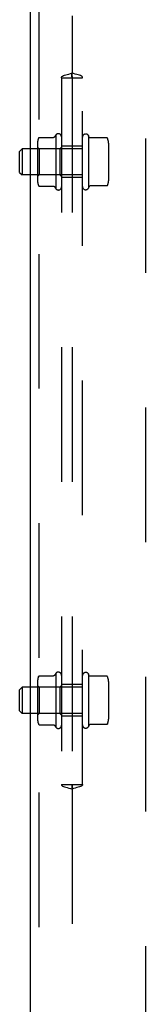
# Model space of a CAD drawing. Header units: inches. Extents: x 0 to 291, y 0 to 188.
# Tile 76 of 113: x 80.33 to 81.83, y 109.61 to 121.32. Entities that reach past the tile are written whole.
import ezdxf

# ---------------------------------------------------------------- set-up
doc = ezdxf.new("R2010")
doc.units = ezdxf.units.IN
doc.header["$LTSCALE"] = 16.018896
doc.header["$MEASUREMENT"] = 0
doc.linetypes.add('HIDDEN', pattern=[0.2, 0.1, -0.1])
for name, color, linetype in [('DEFAULT_2', 8, 'HIDDEN'), ('RIGHT_OR_MAIN_DOOR_ASSEMBLY', 7, 'CONTINUOUS'), ('SUBPANELS', 7, 'CONTINUOUS')]:
    doc.layers.add(name, color=color, linetype=linetype)

msp = doc.modelspace()

# ---------------------------------------------------------------- linework, layer by layer
at = {"layer": 'DEFAULT_2', "color": 8, "linetype": 'HIDDEN'}
msp.add_line((81.8314, 129.5217), (81.8314, 56.5517), dxfattribs=at)
at = {"layer": 'RIGHT_OR_MAIN_DOOR_ASSEMBLY', "color": 8, "linetype": 'HIDDEN'}
msp.add_line((80.5604, 124.9417), (80.5604, 104.1317), dxfattribs=at)
at = {"layer": 'RIGHT_OR_MAIN_DOOR_ASSEMBLY', "color": 3, "linetype": 'Continuous'}
msp.add_line((80.4564, 124.7867), (80.4564, 104.2867), dxfattribs=at)
at = {"layer": 'SUBPANELS', "color": 8, "linetype": 'HIDDEN'}
for p, q in [((80.9564, 124.5731), (80.9564, 120.6879)), ((80.8307, 120.6305), (80.9548, 120.6305)), ((80.8314, 120.6305), (80.8314, 112.2242)), ((80.9529, 120.6371), (80.9565, 120.6375)), ((80.9548, 120.6305), (80.9579, 120.6305)), ((80.9565, 120.6375), (80.9549, 120.6374)), ((80.9563, 120.6375), (80.9599, 120.6371)), ((80.9564, 120.6305), (80.9564, 112.2242)), ((80.9579, 120.6374), (80.9568, 120.6374)), ((80.9579, 120.6305), (81.0821, 120.6305)), ((81.0814, 112.2242), (81.0814, 120.6305)), ((80.5454, 119.8572), (80.5454, 119.4037)), ((80.5667, 119.9205), (80.737, 119.9205)), ((80.7614, 119.9488), (80.7614, 119.3122)), ((81.1514, 119.9453), (81.1514, 119.3157)), ((81.1584, 119.9246), (81.1514, 119.9453)), ((81.3701, 119.9176), (81.1679, 119.9176)), ((81.3914, 119.8544), (81.3914, 119.4066)), ((80.3314, 119.7555), (80.3614, 119.7855)), ((80.3314, 119.5055), (80.3314, 119.7555)), ((80.3614, 119.7855), (80.3614, 119.4755)), ((81.0814, 119.7855), (80.3614, 119.7855)), ((80.5654, 119.7865), (80.5454, 119.8065)), ((80.5654, 119.7865), (80.5654, 119.4745)), ((80.8114, 119.7865), (80.5654, 119.7865)), ((80.8114, 119.7865), (80.8314, 119.8065)), ((80.8114, 119.7865), (80.8114, 119.4745)), ((81.0814, 119.818), (80.8314, 119.818)), ((80.3314, 119.5055), (80.3614, 119.4755)), ((81.0814, 119.4755), (80.3614, 119.4755)), ((80.5654, 119.4745), (80.5454, 119.4545)), ((80.8114, 119.4745), (80.5654, 119.4745)), ((80.8114, 119.4745), (80.8314, 119.4545)), ((81.0814, 119.443), (80.8314, 119.443)), ((80.5667, 119.3405), (80.737, 119.3405)), ((81.1584, 119.3364), (81.1514, 119.3157)), ((81.3701, 119.3434), (81.1679, 119.3434)), ((80.7614, 113.5426), (80.7614, 112.9059)), ((81.1514, 113.5391), (81.1514, 112.9094)), ((81.1584, 113.5183), (81.1514, 113.5391)), ((80.5454, 113.451), (80.5454, 112.9975)), ((80.5654, 113.3802), (80.5454, 113.4002)), ((80.5667, 113.5143), (80.737, 113.5143)), ((80.8114, 113.3802), (80.8314, 113.4002)), ((81.0814, 113.4117), (80.8314, 113.4117)), ((81.3701, 113.5114), (81.1679, 113.5114)), ((81.3914, 113.4481), (81.3914, 113.0004)), ((80.3314, 113.3492), (80.3614, 113.3792)), ((80.3314, 113.0992), (80.3314, 113.3492)), ((80.3614, 113.3792), (80.3614, 113.0692)), ((81.0814, 113.3792), (80.3614, 113.3792)), ((80.5654, 113.3802), (80.5654, 113.0682)), ((80.8114, 113.3802), (80.5654, 113.3802)), ((80.8114, 113.3802), (80.8114, 113.0682)), ((80.3314, 113.0992), (80.3614, 113.0692)), ((81.0814, 113.0692), (80.3614, 113.0692)), ((80.5654, 113.0682), (80.5454, 113.0482)), ((80.8114, 113.0682), (80.5654, 113.0682)), ((80.8114, 113.0682), (80.8314, 113.0482)), ((80.5667, 112.9342), (80.737, 112.9342)), ((81.0814, 113.0367), (80.8314, 113.0367)), ((81.1584, 112.9302), (81.1514, 112.9094)), ((81.3701, 112.9371), (81.1679, 112.9371)), ((80.8307, 112.2242), (80.9548, 112.2242)), ((80.9565, 112.2173), (80.9529, 112.2177)), ((80.9548, 112.2242), (80.9579, 112.2242)), ((80.9549, 112.2173), (80.956, 112.2173)), ((80.9599, 112.2177), (80.9563, 112.2173)), ((80.9563, 112.2173), (80.9579, 112.2173)), ((80.9564, 112.1669), (80.9564, 109.0316)), ((80.9579, 112.2242), (81.0821, 112.2242))]:
    msp.add_line(p, q, dxfattribs=at)
for points in [[(80.8307, 120.6305), (80.8312, 120.6383), (80.8354, 120.6452), (80.8434, 120.6513), (80.8546, 120.6565), (80.8676, 120.661), (80.8826, 120.6652), (80.8998, 120.6697), (80.9185, 120.6746), (80.9377, 120.6805), (80.9564, 120.6879)], [(80.9513, 120.6379), (80.9514, 120.6381), (80.9517, 120.6387), (80.9521, 120.6397), (80.9526, 120.6414), (80.9532, 120.6442), (80.9539, 120.6485), (80.9546, 120.6549), (80.9553, 120.6635), (80.9559, 120.6744), (80.9564, 120.6879)], [(81.0821, 120.6305), (81.0816, 120.6383), (81.0774, 120.6452), (81.0694, 120.6513), (81.0582, 120.6565), (81.0452, 120.661), (81.0302, 120.6652), (81.0129, 120.6697), (80.9943, 120.6746), (80.9751, 120.6805), (80.9564, 120.6879)], [(80.9615, 120.6379), (80.9614, 120.6381), (80.9611, 120.6387), (80.9607, 120.6397), (80.9602, 120.6414), (80.9596, 120.6442), (80.9589, 120.6485), (80.9582, 120.6549), (80.9575, 120.6635), (80.9569, 120.6744), (80.9564, 120.6879)], [(80.9516, 120.6371), (80.9514, 120.6374), (80.9513, 120.6378), (80.9513, 120.6379)], [(80.9548, 120.6305), (80.9531, 120.6345), (80.952, 120.6365), (80.9516, 120.6371)], [(80.9579, 120.6305), (80.9597, 120.6345), (80.9608, 120.6365), (80.9612, 120.6371)], [(80.9612, 120.6371), (80.9614, 120.6374), (80.9615, 120.6378), (80.9615, 120.6379)], [(80.5576, 119.9146), (80.5582, 119.9157), (80.5589, 119.9168), (80.5599, 119.9178), (80.5609, 119.9187), (80.5621, 119.9194), (80.5633, 119.9199), (80.5647, 119.9203), (80.5661, 119.9205), (80.5667, 119.9205)], [(80.7455, 119.9252), (80.7455, 119.9251), (80.7455, 119.925), (80.7454, 119.9249), (80.7453, 119.9248), (80.7452, 119.9247), (80.7451, 119.9246), (80.745, 119.9244), (80.7449, 119.9243), (80.7448, 119.9242), (80.7447, 119.924), (80.7446, 119.9239), (80.7445, 119.9238), (80.7444, 119.9236), (80.7442, 119.9235), (80.7441, 119.9233), (80.7439, 119.9232), (80.7438, 119.9231), (80.7436, 119.9229), (80.7434, 119.9228), (80.7432, 119.9226), (80.743, 119.9224), (80.7428, 119.9223), (80.7426, 119.9221), (80.7423, 119.922), (80.742, 119.9218), (80.7418, 119.9217), (80.7414, 119.9215), (80.7411, 119.9213), (80.7407, 119.9212), (80.7403, 119.921), (80.7399, 119.9209), (80.7394, 119.9208), (80.7389, 119.9207), (80.7383, 119.9206), (80.7376, 119.9205), (80.7371, 119.9205)], [(81.1679, 119.9176), (81.1676, 119.9176), (81.1671, 119.9177), (81.1666, 119.9177), (81.1662, 119.9178), (81.1658, 119.9178), (81.1654, 119.9179), (81.165, 119.918), (81.1647, 119.9181), (81.1643, 119.9183), (81.164, 119.9184), (81.1638, 119.9185), (81.1635, 119.9186), (81.1632, 119.9188), (81.163, 119.9189), (81.1628, 119.919), (81.1626, 119.9192), (81.1624, 119.9193), (81.1622, 119.9194), (81.162, 119.9195), (81.1618, 119.9197), (81.1616, 119.9198), (81.1615, 119.9199), (81.1613, 119.9201), (81.1612, 119.9202), (81.161, 119.9203), (81.1609, 119.9205), (81.1608, 119.9206), (81.1606, 119.9207), (81.1605, 119.9208), (81.1604, 119.921), (81.1603, 119.9211), (81.1602, 119.9212), (81.1601, 119.9213), (81.16, 119.9214), (81.1599, 119.9216), (81.1598, 119.9217), (81.1598, 119.9218), (81.1597, 119.9219), (81.1596, 119.922), (81.1595, 119.9221), (81.1594, 119.9222), (81.1594, 119.9223), (81.1593, 119.9225), (81.1592, 119.9226), (81.1592, 119.9227), (81.1591, 119.9228), (81.1591, 119.9229), (81.159, 119.923), (81.159, 119.9231), (81.1589, 119.9232), (81.1589, 119.9233), (81.1588, 119.9234), (81.1588, 119.9235), (81.1587, 119.9236), (81.1587, 119.9237), (81.1586, 119.9238), (81.1586, 119.9238), (81.1586, 119.9239), (81.1585, 119.924), (81.1585, 119.9241), (81.1585, 119.9242), (81.1584, 119.9243), (81.1584, 119.9244), (81.1584, 119.9245), (81.1584, 119.9246)], [(81.3792, 119.9117), (81.3784, 119.9131), (81.3774, 119.9144), (81.3762, 119.9156), (81.3747, 119.9165), (81.3731, 119.9171), (81.3714, 119.9175), (81.3701, 119.9176)], [(80.5576, 119.3464), (80.5582, 119.3452), (80.5589, 119.3442), (80.5599, 119.3432), (80.5609, 119.3423), (80.5621, 119.3416), (80.5633, 119.3411), (80.5647, 119.3407), (80.5661, 119.3405), (80.5667, 119.3405)], [(80.7371, 119.3405), (80.7375, 119.3405), (80.7382, 119.3404), (80.7387, 119.3403), (80.7392, 119.3402), (80.7397, 119.3401), (80.7401, 119.34), (80.7405, 119.3399), (80.7408, 119.3397), (80.7412, 119.3396), (80.7415, 119.3395), (80.7418, 119.3393), (80.742, 119.3392), (80.7423, 119.339), (80.7425, 119.3389), (80.7427, 119.3387), (80.7429, 119.3386), (80.7431, 119.3385), (80.7433, 119.3383), (80.7435, 119.3382), (80.7436, 119.338), (80.7438, 119.3379), (80.7439, 119.3378), (80.7441, 119.3376), (80.7442, 119.3375), (80.7443, 119.3374), (80.7444, 119.3373), (80.7446, 119.3371), (80.7447, 119.337), (80.7448, 119.3369), (80.7449, 119.3368), (80.745, 119.3367), (80.7451, 119.3365), (80.7451, 119.3364), (80.7452, 119.3363), (80.7453, 119.3362), (80.7454, 119.3361), (80.7454, 119.336), (80.7455, 119.3359), (80.7455, 119.3358)], [(81.1584, 119.3364), (81.1584, 119.3365), (81.1584, 119.3366), (81.1584, 119.3367), (81.1585, 119.3368), (81.1585, 119.3369), (81.1585, 119.337), (81.1586, 119.337), (81.1586, 119.3371), (81.1586, 119.3372), (81.1587, 119.3373), (81.1587, 119.3374), (81.1588, 119.3375), (81.1588, 119.3376), (81.1589, 119.3377), (81.1589, 119.3378), (81.159, 119.3379), (81.159, 119.338), (81.1591, 119.3381), (81.1591, 119.3382), (81.1592, 119.3383), (81.1592, 119.3384), (81.1593, 119.3385), (81.1594, 119.3386), (81.1594, 119.3387), (81.1595, 119.3389), (81.1596, 119.339), (81.1597, 119.3391), (81.1598, 119.3392), (81.1598, 119.3393), (81.1599, 119.3394), (81.16, 119.3395), (81.1601, 119.3397), (81.1602, 119.3398), (81.1603, 119.3399), (81.1604, 119.34), (81.1605, 119.3402), (81.1606, 119.3403), (81.1608, 119.3404), (81.1609, 119.3405), (81.161, 119.3407), (81.1612, 119.3408), (81.1613, 119.3409), (81.1615, 119.341), (81.1616, 119.3412), (81.1618, 119.3413), (81.162, 119.3414), (81.1622, 119.3416), (81.1624, 119.3417), (81.1626, 119.3418), (81.1628, 119.342), (81.163, 119.3421), (81.1632, 119.3422), (81.1635, 119.3424), (81.1638, 119.3425), (81.164, 119.3426), (81.1643, 119.3427), (81.1647, 119.3428), (81.165, 119.3429), (81.1654, 119.343), (81.1658, 119.3431), (81.1662, 119.3432), (81.1666, 119.3433), (81.1671, 119.3433), (81.1676, 119.3434), (81.1679, 119.3434)], [(81.3792, 119.3493), (81.3784, 119.3479), (81.3774, 119.3465), (81.3762, 119.3454), (81.3747, 119.3445), (81.3731, 119.3438), (81.3714, 119.3435), (81.3701, 119.3434)], [(80.7455, 113.5189), (80.7455, 113.5189), (80.7455, 113.5188), (80.7454, 113.5187), (80.7453, 113.5186), (80.7452, 113.5184), (80.7451, 113.5183), (80.745, 113.5182), (80.7449, 113.5181), (80.7448, 113.5179), (80.7447, 113.5178), (80.7446, 113.5177), (80.7445, 113.5175), (80.7444, 113.5174), (80.7442, 113.5172), (80.7441, 113.5171), (80.7439, 113.517), (80.7438, 113.5168), (80.7436, 113.5167), (80.7434, 113.5165), (80.7432, 113.5164), (80.743, 113.5162), (80.7428, 113.516), (80.7426, 113.5159), (80.7423, 113.5157), (80.742, 113.5156), (80.7418, 113.5154), (80.7414, 113.5153), (80.7411, 113.5151), (80.7407, 113.5149), (80.7403, 113.5148), (80.7399, 113.5147), (80.7394, 113.5145), (80.7389, 113.5144), (80.7383, 113.5143), (80.7376, 113.5143), (80.7371, 113.5143)], [(81.1679, 113.5114), (81.1676, 113.5114), (81.1671, 113.5114), (81.1666, 113.5114), (81.1662, 113.5115), (81.1658, 113.5116), (81.1654, 113.5117), (81.165, 113.5118), (81.1647, 113.5119), (81.1643, 113.512), (81.164, 113.5121), (81.1638, 113.5123), (81.1635, 113.5124), (81.1632, 113.5125), (81.163, 113.5126), (81.1628, 113.5128), (81.1626, 113.5129), (81.1624, 113.513), (81.1622, 113.5132), (81.162, 113.5133), (81.1618, 113.5134), (81.1616, 113.5136), (81.1615, 113.5137), (81.1613, 113.5138), (81.1612, 113.514), (81.161, 113.5141), (81.1609, 113.5142), (81.1608, 113.5143), (81.1606, 113.5145), (81.1605, 113.5146), (81.1604, 113.5147), (81.1603, 113.5148), (81.1602, 113.515), (81.1601, 113.5151), (81.16, 113.5152), (81.1599, 113.5153), (81.1598, 113.5154), (81.1598, 113.5155), (81.1597, 113.5157), (81.1596, 113.5158), (81.1595, 113.5159), (81.1594, 113.516), (81.1594, 113.5161), (81.1593, 113.5162), (81.1592, 113.5163), (81.1592, 113.5164), (81.1591, 113.5165), (81.1591, 113.5166), (81.159, 113.5167), (81.159, 113.5168), (81.1589, 113.5169), (81.1589, 113.517), (81.1588, 113.5171), (81.1588, 113.5172), (81.1587, 113.5173), (81.1587, 113.5174), (81.1586, 113.5175), (81.1586, 113.5176), (81.1586, 113.5177), (81.1585, 113.5178), (81.1585, 113.5179), (81.1585, 113.518), (81.1584, 113.5181), (81.1584, 113.5181), (81.1584, 113.5182), (81.1584, 113.5183)], [(80.5576, 113.5083), (80.5582, 113.5095), (80.5589, 113.5106), (80.5599, 113.5116), (80.5609, 113.5124), (80.5621, 113.5131), (80.5633, 113.5137), (80.5647, 113.514), (80.5661, 113.5142), (80.5667, 113.5143)], [(81.3792, 113.5054), (81.3784, 113.5069), (81.3774, 113.5082), (81.3762, 113.5093), (81.3747, 113.5102), (81.3731, 113.5109), (81.3714, 113.5113), (81.3701, 113.5114)], [(80.5576, 112.9402), (80.5582, 112.939), (80.5589, 112.9379), (80.5599, 112.9369), (80.5609, 112.9361), (80.5621, 112.9354), (80.5633, 112.9348), (80.5647, 112.9344), (80.5661, 112.9342), (80.5667, 112.9342)], [(80.7371, 112.9342), (80.7375, 112.9342), (80.7382, 112.9342), (80.7387, 112.9341), (80.7392, 112.934), (80.7397, 112.9339), (80.7401, 112.9338), (80.7405, 112.9336), (80.7408, 112.9335), (80.7412, 112.9334), (80.7415, 112.9332), (80.7418, 112.9331), (80.742, 112.9329), (80.7423, 112.9328), (80.7425, 112.9326), (80.7427, 112.9325), (80.7429, 112.9324), (80.7431, 112.9322), (80.7433, 112.9321), (80.7435, 112.9319), (80.7436, 112.9318), (80.7438, 112.9317), (80.7439, 112.9315), (80.7441, 112.9314), (80.7442, 112.9313), (80.7443, 112.9311), (80.7444, 112.931), (80.7446, 112.9309), (80.7447, 112.9308), (80.7448, 112.9306), (80.7449, 112.9305), (80.745, 112.9304), (80.7451, 112.9303), (80.7451, 112.9302), (80.7452, 112.9301), (80.7453, 112.9299), (80.7454, 112.9298), (80.7454, 112.9297), (80.7455, 112.9296), (80.7455, 112.9296)], [(81.1584, 112.9302), (81.1584, 112.9303), (81.1584, 112.9303), (81.1584, 112.9304), (81.1585, 112.9305), (81.1585, 112.9306), (81.1585, 112.9307), (81.1586, 112.9308), (81.1586, 112.9309), (81.1586, 112.931), (81.1587, 112.9311), (81.1587, 112.9312), (81.1588, 112.9313), (81.1588, 112.9314), (81.1589, 112.9315), (81.1589, 112.9316), (81.159, 112.9317), (81.159, 112.9318), (81.1591, 112.9319), (81.1591, 112.932), (81.1592, 112.9321), (81.1592, 112.9322), (81.1593, 112.9323), (81.1594, 112.9324), (81.1594, 112.9325), (81.1595, 112.9326), (81.1596, 112.9327), (81.1597, 112.9328), (81.1598, 112.9329), (81.1598, 112.9331), (81.1599, 112.9332), (81.16, 112.9333), (81.1601, 112.9334), (81.1602, 112.9335), (81.1603, 112.9337), (81.1604, 112.9338), (81.1605, 112.9339), (81.1606, 112.934), (81.1608, 112.9342), (81.1609, 112.9343), (81.161, 112.9344), (81.1612, 112.9345), (81.1613, 112.9347), (81.1615, 112.9348), (81.1616, 112.9349), (81.1618, 112.9351), (81.162, 112.9352), (81.1622, 112.9353), (81.1624, 112.9355), (81.1626, 112.9356), (81.1628, 112.9357), (81.163, 112.9358), (81.1632, 112.936), (81.1635, 112.9361), (81.1638, 112.9362), (81.164, 112.9364), (81.1643, 112.9365), (81.1647, 112.9366), (81.165, 112.9367), (81.1654, 112.9368), (81.1658, 112.9369), (81.1662, 112.937), (81.1666, 112.937), (81.1671, 112.9371), (81.1676, 112.9371), (81.1679, 112.9371)], [(81.3792, 112.9431), (81.3784, 112.9416), (81.3774, 112.9403), (81.3762, 112.9392), (81.3747, 112.9382), (81.3731, 112.9376), (81.3714, 112.9372), (81.3701, 112.9371)], [(80.8307, 112.2242), (80.8312, 112.2164), (80.8354, 112.2096), (80.8434, 112.2035), (80.8546, 112.1982), (80.8676, 112.1938), (80.8826, 112.1895), (80.8998, 112.1851), (80.9185, 112.1801), (80.9377, 112.1742), (80.9564, 112.1669)], [(80.9516, 112.2176), (80.9514, 112.2173), (80.9513, 112.2169), (80.9513, 112.2168)], [(80.9513, 112.2168), (80.9514, 112.2166), (80.9517, 112.2161), (80.9521, 112.2151), (80.9526, 112.2134), (80.9532, 112.2105), (80.9539, 112.2062), (80.9546, 112.1999), (80.9553, 112.1912), (80.9559, 112.1803), (80.9564, 112.1669)], [(80.9548, 112.2242), (80.9531, 112.2203), (80.952, 112.2182), (80.9516, 112.2176)], [(81.0821, 112.2242), (81.0816, 112.2164), (81.0774, 112.2096), (81.0694, 112.2035), (81.0582, 112.1982), (81.0452, 112.1938), (81.0302, 112.1895), (81.0129, 112.1851), (80.9943, 112.1801), (80.9751, 112.1742), (80.9564, 112.1669)], [(80.9615, 112.2168), (80.9614, 112.2166), (80.9611, 112.2161), (80.9607, 112.2151), (80.9602, 112.2134), (80.9596, 112.2105), (80.9589, 112.2062), (80.9582, 112.1999), (80.9575, 112.1912), (80.9569, 112.1803), (80.9564, 112.1669)], [(80.9579, 112.2242), (80.9597, 112.2203), (80.9608, 112.2182), (80.9612, 112.2176)], [(80.9612, 112.2176), (80.9614, 112.2173), (80.9615, 112.2169), (80.9615, 112.2168)]]:
    msp.add_lwpolyline(points, dxfattribs=at)
for centre, radius, start, end in [((80.793, 119.9271), 0.0384, 0, 145.55034), ((81.1198, 119.9236), 0.0384, 34.44966, 180), ((80.6866, 119.8572), 0.1412, 156.05, 180), ((81.2112, 119.6305), 0.551, 144.71076, 147.68472), ((81.2502, 119.8544), 0.1412, 0, 23.95), ((80.6866, 119.4037), 0.1412, 180, 203.95), ((81.2502, 119.4066), 0.1412, 336.05, 360), ((81.2112, 119.6305), 0.551, 212.31528, 215.28924), ((80.793, 119.3339), 0.0384, 214.44966, 360), ((81.1198, 119.3374), 0.0384, 180, 325.55034), ((81.2112, 113.2242), 0.551, 144.71076, 147.68472), ((80.793, 113.5209), 0.0384, 0, 145.55034), ((81.1198, 113.5174), 0.0384, 34.44966, 180), ((80.6866, 113.451), 0.1412, 156.05, 180), ((81.2502, 113.4481), 0.1412, 0, 23.95), ((80.6866, 112.9975), 0.1412, 180, 203.95), ((81.1198, 112.9311), 0.0384, 180, 325.55034), ((81.2502, 113.0004), 0.1412, 336.05, 360), ((81.2112, 113.2242), 0.551, 212.31528, 215.28924), ((80.793, 112.9276), 0.0384, 214.44966, 360)]:
    msp.add_arc(centre, radius, start, end, dxfattribs=at)

doc.saveas('drawing.dxf')
